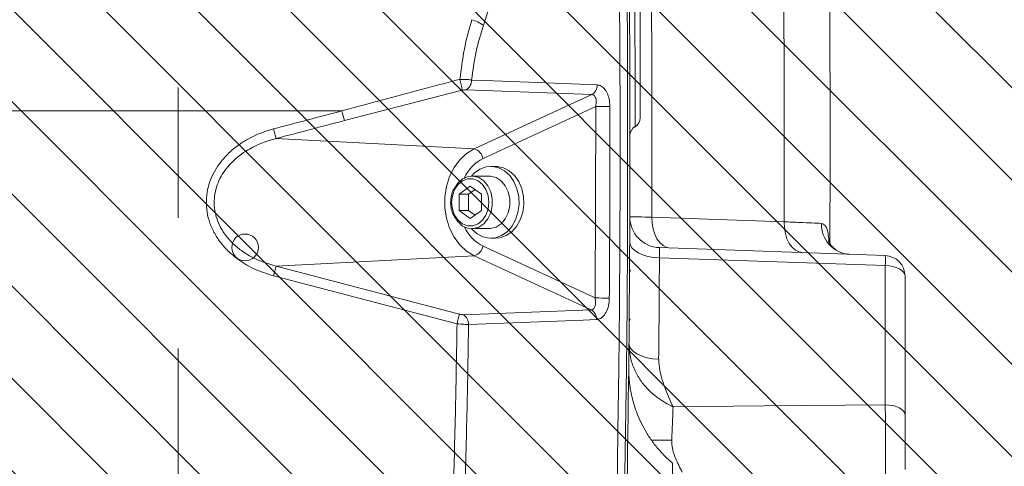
# Model space of a CAD drawing. Header units: millimetres. Extents: x 0 to 8410, y 0 to 5940.
# Tile 38 of 180: x 1345 to 1537, y 4189 to 4276. Entities that reach past the tile are written whole.
import ezdxf

# ---------------------------------------------------------------- set-up
doc = ezdxf.new("R2010")
doc.units = ezdxf.units.MM
doc.header["$LTSCALE"] = 10
doc.linetypes.add('CENTERX2', pattern=[20.32, 12.7, -2.54, 2.54, -2.54])

msp = doc.modelspace()

# ---------------------------------------------------------------- hatches: boundary and pattern name
at = {"linetype": 'Continuous'}
h = msp.add_hatch(dxfattribs=at)
h.set_pattern_fill('ANSI31', color=8, scale=4, angle=90, style=0)
h.paths.add_polyline_path([(1125.65, 4477.87), (1125.65, 4077.87), (1575.65, 4077.87), (1575.65, 4477.87)], flags=0)

# ---------------------------------------------------------------- linework, layer by layer
at = {"color": 7, "linetype": 'CENTERX2', "lineweight": 0}
msp.add_line((1375.65, 2663.03), (1375.65, 4560.19), dxfattribs=at)
at = {"color": 8, "linetype": 'Continuous', "lineweight": 0}
for p, q in [((1438.47, 4285.68), (1435.09, 4275.34)), ((1430.98, 4262.68), (1408.01, 4256.79)), ((1456.22, 4261.86), (1431.75, 4262.79)), ((1433.29, 4251.27), (1456.22, 4261.86)), ((1456.98, 4259.54), (1435.02, 4249.39)), ((1456.87, 4222.26), (1456.98, 4259.54)), ((1407.53, 4258.66), (1188.48, 4258.66)), ((1394.7, 4253.3), (1433.29, 4251.27)), ((1435.02, 4232.35), (1456.87, 4222.26)), ((1394.7, 4228.45), (1433.29, 4230.47)), ((1456.08, 4219.95), (1433.29, 4230.47)), ((1513.39, 4228.55), (1469.4, 4230.08)), ((1513.39, 4201.47), (1513.39, 4228.55)), ((1431.17, 4219), (1456.08, 4219.95))]:
    msp.add_line(p, q, dxfattribs=at)
at = {"color": 7, "linetype": 'Continuous', "lineweight": 0}
for p, q in [((1437.46, 4247.87), (1436.53, 4247.87)), ((1436.23, 4245.98), (1432.84, 4245.98)), ((1430.37, 4242.46), (1432.54, 4244.05)), ((1432.54, 4244.05), (1434.7, 4242.46)), ((1430.37, 4239.28), (1430.37, 4242.46)), ((1432.22, 4242.46), (1430.37, 4242.46)), ((1432.22, 4242.46), (1433.46, 4243.37)), ((1432.22, 4239.28), (1432.22, 4242.46)), ((1434.7, 4242.46), (1434.7, 4239.28)), ((1432.54, 4237.7), (1430.37, 4239.28)), ((1432.22, 4239.28), (1430.37, 4239.28)), ((1433.46, 4238.37), (1432.22, 4239.28)), ((1434.7, 4239.28), (1432.54, 4237.7)), ((1432.84, 4235.76), (1436.23, 4235.76)), ((1436.53, 4233.87), (1437.46, 4233.87)), ((1469.42, 4232.05), (1513.39, 4230.51)), ((1463.74, 4227.74), (1463.57, 4227.16)), ((1517.25, 4226.52), (1517.25, 4199.44)), ((1463.56, 4225.39), (1463.56, 4225.78)), ((1463.52, 4219.71), (1463.52, 4220.03)), ((1463.66, 4218.18), (1463.55, 4217.88)), ((1471.95, 4190.16), (1471.95, 4124.56))]:
    msp.add_line(p, q, dxfattribs=at)
at = {"color": 7, "linetype": 'Continuous', "lineweight": 0, "flags": 128}
for points in [[(1461.62, 4282.07), (1461.69, 4269.82), (1461.72, 4257.57), (1461.72, 4245.31), (1461.67, 4233.06), (1461.6, 4220.81), (1461.48, 4208.56), (1461.32, 4196.31), (1461.13, 4184.06)], [(1462.61, 4184.1), (1462.81, 4196.34), (1462.96, 4208.59), (1463.08, 4220.83), (1463.16, 4233.08), (1463.2, 4245.32), (1463.2, 4257.57), (1463.17, 4269.81), (1463.1, 4282.06)], [(1432.76, 4235.76), (1432.84, 4235.67), (1433.85, 4234.75), (1434.99, 4234.15), (1436.2, 4233.88), (1437.44, 4233.97), (1438.63, 4234.4), (1439.71, 4235.15), (1440.63, 4236.19), (1441.35, 4237.47), (1441.83, 4238.91), (1442.04, 4240.46), (1441.97, 4242.02), (1441.63, 4243.53), (1441.04, 4244.9), (1440.22, 4246.08), (1439.21, 4246.99), (1438.07, 4247.59), (1436.86, 4247.86), (1435.62, 4247.78), (1434.43, 4247.35), (1433.35, 4246.59), (1432.76, 4245.98)], [(1437.46, 4233.87), (1438.37, 4233.97), (1439.56, 4234.4), (1440.64, 4235.15), (1441.56, 4236.19), (1442.28, 4237.47), (1442.76, 4238.91), (1442.97, 4240.46), (1442.9, 4242.02), (1442.56, 4243.53), (1441.97, 4244.9), (1441.15, 4246.08), (1440.14, 4246.99), (1439, 4247.59), (1437.79, 4247.86), (1437.46, 4247.87)], [(1429.4, 4243.52), (1429.4, 4243.53), (1430.1, 4244.61), (1430.99, 4245.41), (1432.02, 4245.87), (1433.12, 4245.97), (1434.19, 4245.69), (1435.17, 4245.05), (1435.97, 4244.1), (1436.54, 4242.91), (1436.83, 4241.57), (1436.83, 4240.18), (1436.54, 4238.84), (1435.97, 4237.65), (1435.17, 4236.7), (1434.19, 4236.06), (1433.12, 4235.77), (1432.02, 4235.87), (1430.99, 4236.33), (1430.1, 4237.14), (1429.41, 4238.2)], [(1436.23, 4245.98), (1436.5, 4245.97), (1437.58, 4245.69), (1438.55, 4245.05), (1439.35, 4244.1), (1439.92, 4242.91), (1440.22, 4241.57), (1440.22, 4240.18), (1439.92, 4238.84), (1439.35, 4237.65), (1438.55, 4236.7), (1437.58, 4236.06), (1436.5, 4235.77), (1436.23, 4235.76)]]:
    msp.add_lwpolyline(points, dxfattribs=at)
at = {"color": 8, "linetype": 'Continuous', "lineweight": 0, "flags": 128}
for points in [[(1432.79, 4264.67), (1435.36, 4264.58), (1445.64, 4264.19), (1457.25, 4263.74)], [(1459.74, 4259.54), (1459.47, 4259.54), (1459.15, 4259.54), (1458.8, 4259.54), (1458.42, 4259.54), (1458.04, 4259.54), (1457.66, 4259.54), (1457.3, 4259.54), (1456.98, 4259.54)], [(1433.29, 4230.47), (1431.81, 4231.36), (1430.49, 4232.59), (1429.37, 4234.1), (1428.5, 4235.86), (1427.9, 4237.79), (1427.59, 4239.83), (1427.59, 4241.91), (1427.9, 4243.95), (1428.5, 4245.88), (1429.37, 4247.64), (1430.49, 4249.16), (1431.81, 4250.38), (1433.29, 4251.27)], [(1428.9, 4240.87), (1429.05, 4239.57), (1429.48, 4238.38), (1430.16, 4237.39), (1431.03, 4236.68), (1432.02, 4236.31), (1433.05, 4236.31), (1434.05, 4236.68), (1434.92, 4237.39), (1435.59, 4238.38), (1436.02, 4239.57), (1436.17, 4240.87), (1436.02, 4242.17), (1435.59, 4243.36), (1434.92, 4244.36), (1434.05, 4245.06), (1433.05, 4245.43), (1432.02, 4245.43), (1431.03, 4245.06), (1430.16, 4244.36), (1429.48, 4243.36), (1429.05, 4242.17), (1428.9, 4240.87)], [(1471.56, 4231.98), (1470.82, 4232.11), (1470.12, 4232.47), (1469.48, 4233.03), (1468.92, 4233.78), (1468.47, 4234.69), (1468.15, 4235.72), (1467.96, 4236.83), (1467.91, 4237.99)], [(1467.91, 4237.99), (1477.1, 4237.67), (1493.69, 4237.09)], [(1497.34, 4231.07), (1496.6, 4231.21), (1495.9, 4231.57), (1495.26, 4232.13), (1494.7, 4232.88), (1494.25, 4233.79), (1493.93, 4234.82), (1493.74, 4235.93), (1493.69, 4237.09)], [(1469.4, 4230.08), (1468.25, 4230.16), (1467.16, 4230.35), (1466.16, 4230.64), (1465.28, 4231.03), (1464.57, 4231.49), (1464.04, 4232.01), (1463.71, 4232.57), (1463.61, 4233.16)], [(1513.39, 4228.55), (1514.15, 4228.49), (1514.88, 4228.37), (1515.55, 4228.18), (1516.13, 4227.93), (1516.61, 4227.62), (1516.96, 4227.28), (1517.18, 4226.9), (1517.25, 4226.52)], [(1457.11, 4218.05), (1454.54, 4217.95), (1444.26, 4217.56), (1432.21, 4217.1)], [(1469.25, 4210.32), (1468.11, 4210.41), (1467.01, 4210.6), (1466.01, 4210.9), (1465.13, 4211.29), (1464.42, 4211.75), (1463.89, 4212.28), (1463.56, 4212.84), (1463.46, 4213.43)], [(1472.06, 4201.05), (1489.81, 4201.23), (1513.39, 4201.47)], [(1513.39, 4201.47), (1514.15, 4201.42), (1514.88, 4201.3), (1515.55, 4201.1), (1516.13, 4200.85), (1516.61, 4200.55), (1516.96, 4200.2), (1517.18, 4199.83), (1517.25, 4199.44)]]:
    msp.add_lwpolyline(points, dxfattribs=at)
at = {"color": 7, "linetype": 'Continuous', "lineweight": 0}
msp.add_circle((1388.66, 4232.1), 2.6, dxfattribs=at)
at = {"color": 8, "linetype": 'Continuous', "lineweight": 0}
for centre, radius, start, end in [((-2536.35, 4252.87), 4004.29, 359.78701, 1.36555), ((-2536.35, 4252.87), 4030.07, 359.77559, 0.75708), ((1431.09, 4269.95), 6.71, 53.4601, 74.9621), ((1411.93, 4259.65), 19.29, 9.0479, 15.5398), ((1430.71, 4264.59), 2.08, 300.1004, 2.3167), ((1455.17, 4263.66), 2.08, 300.0952, 2.3063), ((1318.14, 4234.92), 92.49, 13.6728, 14.8734), ((1241.18, 4214.63), 158.31, 14.1371, 14.8391), ((1432.64, 4248.94), 2.42, 10.7702, 74.4304), ((1438.59, 4242.3), 7.94, 116.7099, 155.2016), ((1438.59, 4239.44), 7.94, 204.801, 243.2893), ((1506.77, 4236.54), 5.8, 177.6886, 266.0505), ((1432.64, 4232.8), 2.42, 285.5688, 349.2343), ((1494.88, 4229.53), 18.54, 356.9573, 3.0427), ((1241.3, 4267.08), 158.2, 345.1615, 345.8641), ((-2536.56, 4249.83), 4006, 359.43499, 359.71759), ((1460.19, 4497.85), 275.61, 269.3099, 269.8844), ((1377.88, 4231.13), 53.9, 345.0598, 347.1168), ((1430.12, 4217.2), 2.09, 357.3384, 59.8514), ((1455.03, 4218.14), 2.09, 357.3481, 59.8602), ((1468.46, 3951.23), 243.37, 89.2125, 90.1589)]:
    msp.add_arc(centre, radius, start, end, dxfattribs=at)
at = {"color": 7, "linetype": 'Continuous', "lineweight": 0}
for centre, radius, start, end in [((-2536.35, 4252.87), 4039, 359.71654, 0.75708), ((-2536.35, 4252.87), 4000, 359.00531, 0.45475), ((1463.65, 4257.33), 2, 300.1589, 0.0022), ((1465.65, 4253.87), 2, 119.7607, 179.9882), ((1469.63, 4238.05), 6, 179.788, 268), ((1513.25, 4226.52), 4, 0, 88)]:
    msp.add_arc(centre, radius, start, end, dxfattribs=at)
at = {"color": 8, "linetype": 'Continuous', "lineweight": 0}
for centre, major_axis, ratio, start_param, end_param in [((1375.65, 3348.56), (3553.24, 996.8), 0.235777, 1.495797, 1.499536), ((1376.15, 3346.68), (3551.22, 996.87), 0.23589, 1.495724, 1.499463), ((1376.15, 5135.06), (3551.22, -996.87), 0.23589, 4.783722, 4.793759), ((1375.65, 5133.18), (3553.24, -996.8), 0.235777, 4.783649, 4.793686)]:
    msp.add_ellipse(centre, major_axis=major_axis, ratio=ratio, start_param=start_param, end_param=end_param, dxfattribs=at)
for points, knots in [([(1464.65, 4255.61), (1464.65, 4255.61), (1464.65, 4255.55), (1464.65, 4255.77), (1464.65, 4256.28), (1464.65, 4257.16), (1464.65, 4258.33), (1464.65, 4259.78), (1464.65, 4261.46), (1464.65, 4263.31), (1464.64, 4265.46), (1464.64, 4267.7), (1464.64, 4269.94), (1464.63, 4271.94), (1464.62, 4273.83), (1464.62, 4275.56), (1464.61, 4277.06), (1464.61, 4278.31), (1464.6, 4279.26), (1464.6, 4279.86), (1464.6, 4280.14), (1464.6, 4280.09), (1464.6, 4280.08)], [0, 0, 0, 0, 0.003979, 0.057683, 0.111386, 0.165097, 0.218807, 0.27249, 0.326175, 0.379812, 0.433451, 0.500325, 0.55392, 0.607519, 0.661141, 0.714762, 0.768442, 0.822122, 0.87587, 0.929619, 0.983422, 1, 1, 1, 1]), ([(1430.51, 4264.81), (1430.76, 4266.8), (1431.26, 4270.82), (1432.3, 4274.54), (1432.83, 4276.42)], [0, 0, 0, 0, 0.493938, 1, 1, 1, 1]), ([(1435.09, 4275.34), (1434.58, 4273.65), (1433.55, 4270.24), (1433.05, 4266.54), (1432.79, 4264.67)], [0, 0, 0, 0, 0.494192, 1, 1, 1, 1]), ([(1407.53, 4258.66), (1408.82, 4259.01), (1415.25, 4260.77), (1422.91, 4262.82), (1429.29, 4264.49), (1430.51, 4264.81)], [0, 0, 0, 0, 0.1680808, 0.8404616, 1, 1, 1, 1]), ([(1430.51, 4264.81), (1430.85, 4264.82), (1431.26, 4264.82), (1431.97, 4264.78), (1432.42, 4264.74), (1432.72, 4264.69), (1432.79, 4264.67)], [0, 0, 0, 0, 0.391184, 0.472206, 0.886551, 1, 1, 1, 1]), ([(1457.25, 4263.74), (1457.53, 4263.69), (1458.07, 4263.59), (1458.8, 4262.89), (1459.36, 4261.89), (1459.69, 4260.71), (1459.73, 4259.9), (1459.74, 4259.54)], [0, 0, 0, 0, 0.202824, 0.405536, 0.612427, 0.830494, 1, 1, 1, 1]), ([(1431.75, 4262.79), (1431.73, 4262.79), (1431.63, 4262.79), (1431.37, 4262.77), (1431.12, 4262.71), (1430.98, 4262.68)], [0, 0, 0, 0, 0.111132, 0.522308, 1, 1, 1, 1]), ([(1456.98, 4259.54), (1457.02, 4259.74), (1457.1, 4260.18), (1457.08, 4260.83), (1456.92, 4261.39), (1456.63, 4261.78), (1456.35, 4261.83), (1456.22, 4261.86)], [0, 0, 0, 0, 0.1817256, 0.4099705, 0.6173027, 0.8112944, 1, 1, 1, 1]), ([(1459.74, 4259.54), (1459.75, 4258.21), (1459.75, 4251.54), (1459.74, 4239.11), (1459.67, 4228.01), (1459.63, 4222.24)], [0, 0, 0, 0, 0.107224, 0.536125, 1, 1, 1, 1]), ([(1394.22, 4226.57), (1393.02, 4226.94), (1390.63, 4227.69), (1387.67, 4229.4), (1385.34, 4231.33), (1383.67, 4233.22), (1382.42, 4235.25), (1381.57, 4237.33), (1381.12, 4239.53), (1381.07, 4241.71), (1381.41, 4243.79), (1382.29, 4246.38), (1383.84, 4248.82), (1385.91, 4250.92), (1388.09, 4252.6), (1390.85, 4254.13), (1393.09, 4254.83), (1394.22, 4255.17)], [0, 0, 0, 0, 0.090031, 0.179953, 0.243704, 0.307392, 0.360875, 0.414321, 0.468052, 0.52177, 0.570385, 0.619016, 0.718024, 0.77454, 0.831092, 0.915505, 1, 1, 1, 1]), ([(1394.7, 4253.3), (1393.67, 4253), (1391.62, 4252.4), (1388.46, 4250.76), (1385.56, 4248.4), (1383.4, 4245.2), (1382.59, 4242.19), (1382.65, 4239.7), (1383.07, 4237.78), (1383.85, 4235.97), (1385, 4234.2), (1386.54, 4232.55), (1388.7, 4230.88), (1391.42, 4229.41), (1393.61, 4228.77), (1394.7, 4228.45)], [0, 0, 0, 0, 0.086222, 0.172348, 0.285757, 0.38376, 0.478478, 0.530862, 0.583262, 0.635938, 0.68867, 0.752531, 0.816473, 0.908173, 1, 1, 1, 1]), ([(1463.63, 4238.07), (1463.67, 4238.07), (1463.81, 4238.06), (1465.08, 4238.04), (1466.97, 4238), (1467.91, 4237.99)], [0, 0, 0, 0, 0.227442, 0.613745, 1, 1, 1, 1]), ([(1493.69, 4237.09), (1494.73, 4237.04), (1496.78, 4236.96), (1499.26, 4236.85), (1500.39, 4236.8), (1500.97, 4236.78)], [0, 0, 0, 0, 0.335098, 0.662796, 1, 1, 1, 1]), ([(1500.97, 4236.78), (1501.22, 4236.69), (1501.8, 4236.48), (1502.25, 4235.21), (1502.36, 4233.89), (1502.41, 4233.37)], [0, 0, 0, 0, 0.311147, 0.727799, 1, 1, 1, 1]), ([(1469.42, 4232.05), (1469.4, 4232), (1469.38, 4231.9), (1469.38, 4231.17), (1469.39, 4230.45), (1469.4, 4230.08)], [0, 0, 0, 0, 0.350091, 0.674997, 1, 1, 1, 1]), ([(1456.08, 4219.95), (1456.14, 4219.95), (1456.35, 4219.97), (1456.66, 4220.2), (1456.91, 4220.72), (1457, 4221.44), (1456.91, 4221.98), (1456.87, 4222.26)], [0, 0, 0, 0, 0.082592, 0.283488, 0.506007, 0.748947, 1, 1, 1, 1]), ([(1459.63, 4222.24), (1459.6, 4221.74), (1459.53, 4220.75), (1459.04, 4219.44), (1458.33, 4218.5), (1457.64, 4218.1), (1457.23, 4218.06), (1457.11, 4218.05)], [0, 0, 0, 0, 0.235381, 0.471044, 0.697895, 0.911351, 1, 1, 1, 1]), ([(1430.42, 4219.11), (1430.5, 4219.09), (1430.67, 4219.05), (1430.94, 4219.01), (1431.1, 4219), (1431.17, 4219)], [0, 0, 0, 0, 0.262044, 0.630916, 1, 1, 1, 1]), ([(1429.19, 4182.83), (1429.36, 4188.8), (1429.67, 4200.27), (1429.87, 4211.73), (1429.96, 4217.23)], [0, 0, 0, 0, 0.520629, 1, 1, 1, 1]), ([(1432.21, 4217.1), (1431.98, 4217.11), (1431.53, 4217.11), (1430.71, 4217.16), (1430.18, 4217.21), (1429.96, 4217.23)], [0, 0, 0, 0, 0.372001, 0.741046, 1, 1, 1, 1]), ([(1432.21, 4217.1), (1432.12, 4211.63), (1431.93, 4200.19), (1431.61, 4188.74), (1431.45, 4182.77)], [0, 0, 0, 0, 0.477913, 1, 1, 1, 1]), ([(1472.06, 4201.05), (1472.05, 4201.06), (1471.06, 4201.56), (1469.4, 4202.51), (1467.35, 4204.21), (1465.79, 4205.98), (1464.57, 4208.07), (1463.64, 4210.58), (1463.52, 4212.41), (1463.46, 4213.43)], [0, 0, 0, 0, 0.001469, 0.21486, 0.358157, 0.501387, 0.655967, 0.810483, 1, 1, 1, 1]), ([(1469.25, 4210.32), (1469.29, 4209.6), (1469.39, 4208.13), (1470.28, 4205), (1471.32, 4202.68), (1472.06, 4201.06), (1472.06, 4201.05)], [0, 0, 0, 0, 0.227021, 0.459369, 0.997586, 1, 1, 1, 1]), ([(1472.06, 4201.05), (1472.02, 4200.24), (1471.96, 4198.83), (1471.87, 4196.61), (1471.83, 4195.26), (1471.8, 4194.57)], [0, 0, 0, 0, 0.402073, 0.696753, 1, 1, 1, 1]), ([(1513.39, 4185.59), (1513.41, 4186.47), (1513.43, 4188.25), (1513.45, 4192.01), (1513.44, 4196.06), (1513.42, 4199.3), (1513.4, 4200.98), (1513.39, 4201.47)], [0, 0, 0, 0, 0.226633, 0.453304, 0.67985, 0.906329, 1, 1, 1, 1]), ([(1471.8, 4194.57), (1471.8, 4194.4), (1471.8, 4193.76), (1471.98, 4192.65), (1472.29, 4191.68), (1472.87, 4190.17), (1473.38, 4189.23), (1473.85, 4188.37)], [0, 0, 0, 0, 0.073351, 0.275892, 0.479126, 0.521666, 1, 1, 1, 1])]:
    msp.add_open_spline(points, degree=3, knots=knots, dxfattribs=at)
at = {"color": 7, "linetype": 'Continuous', "lineweight": 0}
for points, knots in [([(1465.65, 4278.22), (1465.65, 4278.23), (1465.65, 4278.24), (1465.65, 4276.91), (1465.65, 4274.56), (1465.65, 4271.41), (1465.65, 4268.31), (1465.65, 4265.21), (1465.65, 4262.29), (1465.65, 4259.54), (1465.65, 4257.87), (1465.65, 4257.15), (1465.65, 4257.35), (1465.65, 4257.35)], [0, 0, 0, 0, 0.070492, 0.177859, 0.285114, 0.392288, 0.499453, 0.566562, 0.67388, 0.78132, 0.888839, 0.99636, 1, 1, 1, 1]), ([(1429.31, 4243.46), (1429.21, 4243.25), (1428.92, 4242.68), (1428.75, 4241.77), (1428.72, 4241.11), (1428.71, 4240.87)], [0, 0, 0, 0, 0.268972, 0.735324, 1, 1, 1, 1]), ([(1428.71, 4240.87), (1428.72, 4240.64), (1428.74, 4239.99), (1428.92, 4239.08), (1429.21, 4238.49), (1429.33, 4238.26)], [0, 0, 0, 0, 0.24753, 0.709977, 1, 1, 1, 1]), ([(1506.29, 4230.79), (1506.14, 4230.79), (1505.58, 4230.8), (1504.62, 4231.11), (1503.62, 4231.69), (1502.91, 4232.39), (1502.51, 4232.97), (1502.34, 4233.35), (1502.33, 4233.39), (1502.33, 4233.41)], [0, 0, 0, 0, 0.074372, 0.270433, 0.455922, 0.624266, 0.766779, 0.887875, 1, 1, 1, 1]), ([(1463.56, 4225.78), (1463.57, 4226.27), (1463.57, 4227), (1463.58, 4227.88), (1463.58, 4228.62), (1463.58, 4229.25), (1463.58, 4229.33), (1463.58, 4229.37)], [0, 0, 0, 0, 0.250235, 0.375674, 0.500906, 0.750306, 1, 1, 1, 1]), ([(1463.55, 4224.01), (1463.55, 4224.01), (1463.55, 4224.02), (1463.55, 4224.19), (1463.55, 4224.39), (1463.55, 4224.67), (1463.56, 4225.09), (1463.56, 4225.44), (1463.56, 4225.68)], [0, 0, 0, 0, 0.249867, 0.37508, 0.500164, 0.625267, 0.750438, 1, 1, 1, 1]), ([(1463.48, 4215.7), (1463.48, 4215.74), (1463.48, 4215.81), (1463.49, 4216.29), (1463.49, 4216.96), (1463.5, 4218.09), (1463.51, 4219.17), (1463.52, 4219.71)], [0, 0, 0, 0, 0.249833, 0.375139, 0.500544, 0.750105, 1, 1, 1, 1]), ([(1463.5, 4217.95), (1463.5, 4217.96), (1463.5, 4217.97), (1463.5, 4218.05), (1463.5, 4218.13), (1463.5, 4218.13)], [0, 0, 0, 0, 0.489475, 0.978687, 1, 1, 1, 1]), ([(1471.97, 4190.13), (1471.67, 4190.38), (1470.77, 4191.11), (1469.45, 4192.5), (1468.04, 4194.23), (1466.85, 4196.03), (1465.86, 4197.85), (1465.06, 4199.65), (1464.46, 4201.39), (1464.01, 4203.04), (1463.72, 4204.56), (1463.54, 4205.88), (1463.46, 4206.93), (1463.42, 4207.67), (1463.41, 4208.1), (1463.41, 4208.29), (1463.41, 4208.34), (1463.41, 4208.35)], [0, 0, 0, 0, 0.056396, 0.166386, 0.27297, 0.375829, 0.474538, 0.568523, 0.657011, 0.739003, 0.813162, 0.877709, 0.929851, 0.964041, 0.983167, 0.995407, 1, 1, 1, 1]), ([(1517.25, 4199.44), (1517.25, 4199.11), (1517.25, 4198), (1517.25, 4195.83), (1517.25, 4193.13), (1517.25, 4190.62), (1517.25, 4189.44), (1517.25, 4188.85)], [0, 0, 0, 0, 0.0936861, 0.3201728, 0.5466989, 0.7733505, 1, 1, 1, 1])]:
    msp.add_open_spline(points, degree=3, knots=knots, dxfattribs=at)

doc.saveas('drawing.dxf')
